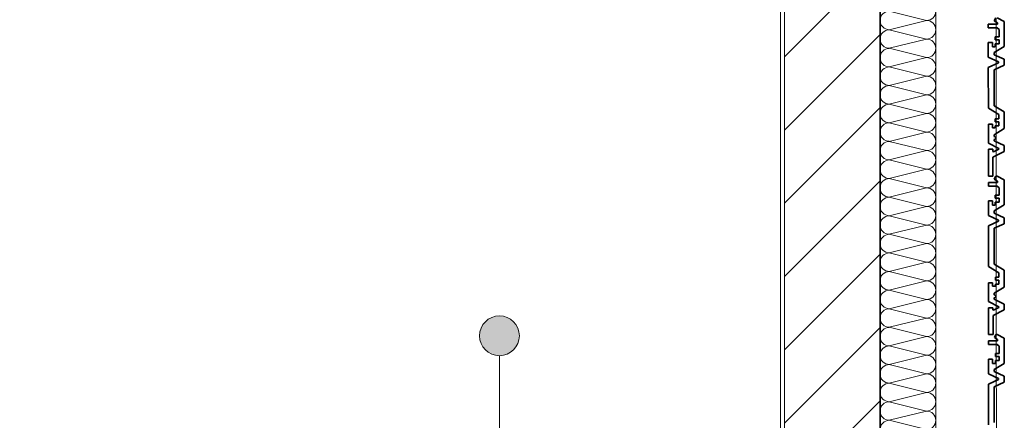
# Model space of a CAD drawing. Header units: metres. Extents: x -177922 to 5550634, y -507967 to 368279.
# Tile 84 of 125: x 3710710 to 3713180, y -57482 to -56477. Entities that reach past the tile are written whole.
import ezdxf

# ---------------------------------------------------------------- set-up
doc = ezdxf.new("R2010")
doc.units = ezdxf.units.M
doc.header["$LTSCALE"] = 0.05
doc.header["$PDSIZE"] = 0.8
for name, color, linetype in [('A_1_Bauteilschraffuren', 7, 'Continuous'), ('A_1_Fassaden', 7, 'Continuous'), ('A_1_Raumstempel_Linien_Text.1_100', 7, 'Continuous'), ('A_1_Schraffuren', 7, 'Continuous'), ('A_1_Wände_Außen', 7, 'Continuous'), ('A_4_Umgrenzung_Raumlegende', 7, 'Continuous')]:
    doc.layers.add(name, color=color, linetype=linetype)

# ---------------------------------------------------------------- blocks, each defined once
blk = doc.blocks.new('*X106', base_point=(3733493.5, -38278.9))
at = {"layer": 'A_1_Bauteilschraffuren', "color": 253, "linetype": 'Continuous', "lineweight": 13}
for p, q in [((3712985.2, -56478.9), (3712891.8, -56455.6)), ((3712985.2, -56478.9), (3712891.8, -56502.3)), ((3712985.2, -56525.6), (3712891.8, -56502.3)), ((3712985.2, -56525.6), (3712891.8, -56548.9)), ((3712985.2, -56572.3), (3712891.8, -56548.9)), ((3712985.2, -56572.3), (3712891.8, -56595.6)), ((3712985.2, -56618.9), (3712891.8, -56595.6)), ((3712985.2, -56618.9), (3712891.8, -56642.3)), ((3712985.2, -56665.6), (3712891.8, -56642.3)), ((3712985.2, -56665.6), (3712891.8, -56688.9)), ((3712985.2, -56712.3), (3712891.8, -56688.9)), ((3712985.2, -56712.3), (3712891.8, -56735.6)), ((3712985.2, -56758.9), (3712891.8, -56735.6)), ((3712985.2, -56758.9), (3712891.8, -56782.3)), ((3712985.2, -56805.6), (3712891.8, -56782.3)), ((3712985.2, -56805.6), (3712891.8, -56828.9)), ((3712985.2, -56852.3), (3712891.8, -56828.9)), ((3712985.2, -56852.3), (3712891.8, -56875.6)), ((3712985.2, -56898.9), (3712891.8, -56875.6)), ((3712985.2, -56898.9), (3712891.8, -56922.3)), ((3712985.2, -56945.6), (3712891.8, -56922.3)), ((3712985.2, -56945.6), (3712891.8, -56968.9)), ((3712985.2, -56992.3), (3712891.8, -56968.9)), ((3712985.2, -56992.3), (3712891.8, -57015.6)), ((3712985.2, -57038.9), (3712891.8, -57015.6)), ((3712985.2, -57038.9), (3712891.8, -57062.3)), ((3712985.2, -57085.6), (3712891.8, -57062.3)), ((3712985.2, -57085.6), (3712891.8, -57108.9)), ((3712985.2, -57132.3), (3712891.8, -57108.9)), ((3712985.2, -57132.3), (3712891.8, -57155.6)), ((3712985.2, -57178.9), (3712891.8, -57155.6)), ((3712985.2, -57178.9), (3712891.8, -57202.3)), ((3712985.2, -57225.6), (3712891.8, -57202.3)), ((3712985.2, -57225.6), (3712891.8, -57248.9)), ((3712985.2, -57272.3), (3712891.8, -57248.9)), ((3712985.2, -57272.3), (3712891.8, -57295.6)), ((3712985.2, -57318.9), (3712891.8, -57295.6)), ((3712985.2, -57318.9), (3712891.8, -57342.3)), ((3712985.2, -57365.6), (3712891.8, -57342.3)), ((3712985.2, -57365.6), (3712891.8, -57388.9)), ((3712985.2, -57412.3), (3712891.8, -57388.9)), ((3712985.2, -57412.3), (3712891.8, -57435.6)), ((3712985.2, -57458.9), (3712891.8, -57435.6)), ((3712985.2, -57458.9), (3712891.8, -57482.3)), ((3712985.2, -57505.6), (3712891.8, -57482.3))]:
    blk.add_line(p, q, dxfattribs=at)
for centre, start, end in [((3712891.8, -56478.9), 90, 180), ((3712985.2, -56455.6), 270, 0), ((3712891.8, -56478.9), 180, 270), ((3712891.8, -56525.6), 90, 180), ((3712985.2, -56502.3), 0, 90), ((3712985.2, -56502.3), 270, 0), ((3712891.8, -56525.6), 180, 270), ((3712985.2, -56548.9), 0, 90), ((3712891.8, -56572.3), 90, 180), ((3712985.2, -56548.9), 270, 0), ((3712891.8, -56572.3), 180, 270), ((3712985.2, -56595.6), 0, 90), ((3712891.8, -56618.9), 90, 180), ((3712985.2, -56595.6), 270, 0), ((3712891.8, -56618.9), 180, 270), ((3712985.2, -56642.3), 0, 90), ((3712891.8, -56665.6), 90, 180), ((3712985.2, -56642.3), 270, 0), ((3712891.8, -56665.6), 180, 270), ((3712985.2, -56688.9), 0, 90), ((3712891.8, -56712.3), 90, 180), ((3712985.2, -56688.9), 270, 0), ((3712891.8, -56712.3), 180, 270), ((3712985.2, -56735.6), 0, 90), ((3712891.8, -56758.9), 90, 180), ((3712985.2, -56735.6), 270, 0), ((3712891.8, -56758.9), 180, 270), ((3712985.2, -56782.3), 0, 90), ((3712891.8, -56805.6), 90, 180), ((3712985.2, -56782.3), 270, 0), ((3712891.8, -56805.6), 180, 270), ((3712985.2, -56828.9), 0, 90), ((3712891.8, -56852.3), 90, 180), ((3712985.2, -56828.9), 270, 0), ((3712891.8, -56852.3), 180, 270), ((3712985.2, -56875.6), 0, 90), ((3712891.8, -56898.9), 90, 180), ((3712985.2, -56875.6), 270, 0), ((3712891.8, -56898.9), 180, 270), ((3712891.8, -56945.6), 90, 180), ((3712985.2, -56922.3), 0, 90), ((3712985.2, -56922.3), 270, 0), ((3712891.8, -56945.6), 180, 270), ((3712985.2, -56968.9), 0, 90), ((3712891.8, -56992.3), 90, 180), ((3712985.2, -56968.9), 270, 0), ((3712891.8, -56992.3), 180, 270), ((3712985.2, -57015.6), 0, 90), ((3712891.8, -57038.9), 90, 180), ((3712985.2, -57015.6), 270, 0), ((3712891.8, -57038.9), 180, 270), ((3712985.2, -57062.3), 0, 90), ((3712891.8, -57085.6), 90, 180), ((3712985.2, -57062.3), 270, 0), ((3712891.8, -57085.6), 180, 270), ((3712985.2, -57108.9), 0, 90), ((3712891.8, -57132.3), 90, 180), ((3712985.2, -57108.9), 270, 0), ((3712891.8, -57132.3), 180, 270), ((3712985.2, -57155.6), 0, 90), ((3712891.8, -57178.9), 90, 180), ((3712985.2, -57155.6), 270, 0), ((3712891.8, -57178.9), 180, 270), ((3712985.2, -57202.3), 0, 90), ((3712891.8, -57225.6), 90, 180), ((3712985.2, -57202.3), 270, 0), ((3712891.8, -57225.6), 180, 270), ((3712985.2, -57248.9), 0, 90), ((3712891.8, -57272.3), 90, 180), ((3712985.2, -57248.9), 270, 0), ((3712891.8, -57272.3), 180, 270), ((3712985.2, -57295.6), 0, 90), ((3712891.8, -57318.9), 90, 180), ((3712985.2, -57295.6), 270, 0), ((3712891.8, -57318.9), 180, 270), ((3712891.8, -57365.6), 90, 180), ((3712985.2, -57342.3), 0, 90), ((3712985.2, -57342.3), 270, 0), ((3712891.8, -57365.6), 180, 270), ((3712985.2, -57388.9), 0, 90), ((3712891.8, -57412.3), 90, 180), ((3712985.2, -57388.9), 270, 0), ((3712891.8, -57412.3), 180, 270), ((3712985.2, -57435.6), 0, 90), ((3712891.8, -57458.9), 90, 180), ((3712985.2, -57435.6), 270, 0), ((3712891.8, -57458.9), 180, 270), ((3712985.2, -57482.3), 0, 90), ((3712891.8, -57505.6), 90, 180), ((3712985.2, -57482.3), 270, 0)]:
    blk.add_arc(centre, 23.3, start, end, dxfattribs=at)

msp = doc.modelspace()

# ---------------------------------------------------------------- hatches: boundary and pattern name
at = {"layer": 'A_1_Bauteilschraffuren', "linetype": 'Continuous', "lineweight": 13}
h = msp.add_hatch(dxfattribs=at)
h.set_pattern_fill('Verputz_0006', color=251, style=0, pattern_type=2)
h.set_pattern_definition([(0, (3733493.5, -38278.93), (0, 173.2051), [0, -100]), (0, (3733543.5, -38192.32), (0, 173.2051), [0, -100])])
h.paths.add_polyline_path([(3712618.496, -54053.926), (3712618.496, -58803.926), (3712628.496, -58803.926), (3712628.496, -54053.926)])
h = msp.add_hatch(dxfattribs=at)
h.set_pattern_fill('MW_Kalksandstein_0006', color=253, style=0, pattern_type=2)
h.set_pattern_definition([(45, (3733493.5, -38278.93), (-91.9239, 91.9239), [])])
h.paths.add_polyline_path([(3712628.496, -54043.926), (3712628.496, -58813.926), (3712868.496, -58813.926), (3712868.496, -54043.926)])
at = {"layer": 'A_1_Schraffuren', "linetype": 'Continuous', "lineweight": 13}
msp.add_hatch(color=7, dxfattribs=at).paths.add_polyline_path([(3711863.45, -57270.185), (3711867.256, -57289.319), (3711878.095, -57305.54), (3711894.316, -57316.379), (3711913.45, -57320.185), (3711932.584, -57316.379), (3711948.806, -57305.54), (3711959.644, -57289.319), (3711963.45, -57270.185), (3711959.644, -57251.05), (3711948.806, -57234.829), (3711932.584, -57223.991), (3711913.45, -57220.185), (3711894.316, -57223.991), (3711878.095, -57234.829), (3711867.256, -57251.05)])

# ---------------------------------------------------------------- linework, layer by layer
at = {"layer": 'A_1_Fassaden', "color": 7, "linetype": 'Continuous', "lineweight": 35}
for p, q in [((3713159.165, -56472.392), (3713155.227, -56480.026)), ((3713162.225, -56472.391), (3713180.207, -56481.231)), ((3713162.9, -56488.494), (3713140.208, -56488.497)), ((3713140.208, -56488.497), (3713140.209, -56497.723)), ((3713161.987, -56497.721), (3713140.209, -56497.723)), ((3713155.227, -56480.026), (3713162.899, -56484.624)), ((3713161.987, -56497.721), (3713167.345, -56501.739)), ((3713162.899, -56484.624), (3713162.9, -56488.494)), ((3713167.345, -56501.739), (3713167.347, -56519.896)), ((3713180.207, -56481.231), (3713180.214, -56544.612)), ((3713167.347, -56519.896), (3713157.704, -56519.897)), ((3713157.704, -56519.897), (3713157.705, -56527.481)), ((3713167.347, -56527.48), (3713157.705, -56527.481)), ((3713167.347, -56527.48), (3713167.348, -56537.439)), ((3713150.838, -56534.177), (3713140.213, -56534.178)), ((3713140.213, -56534.178), (3713140.217, -56571.005)), ((3713150.838, -56534.177), (3713150.839, -56545.241)), ((3713157.707, -56545.24), (3713150.839, -56545.241)), ((3713180.214, -56544.612), (3713154.905, -56559.665)), ((3713167.348, -56537.439), (3713157.706, -56537.44)), ((3713157.706, -56537.44), (3713157.707, -56545.24)), ((3713140.217, -56571.005), (3713165.529, -56582.602)), ((3713154.905, -56559.665), (3713154.905, -56564.926)), ((3713154.905, -56564.926), (3713180.217, -56576.523)), ((3713180.217, -56576.523), (3713180.219, -56591.54)), ((3713165.529, -56585.462), (3713140.22, -56597.064)), ((3713140.22, -56597.064), (3713140.23, -56698.785)), ((3713180.219, -56591.54), (3713154.91, -56603.143)), ((3713165.529, -56582.602), (3713165.529, -56585.462)), ((3713154.91, -56603.143), (3713154.919, -56693.241)), ((3713140.23, -56698.785), (3713166.55, -56714.609)), ((3713154.919, -56693.241), (3713180.231, -56708.46)), ((3713166.551, -56725.505), (3713157.778, -56725.506)), ((3713157.778, -56725.506), (3713157.778, -56733.319)), ((3713166.55, -56714.609), (3713166.551, -56725.505)), ((3713180.231, -56708.46), (3713180.236, -56750.418)), ((3713150.435, -56739.601), (3713140.235, -56739.602)), ((3713140.235, -56739.602), (3713140.24, -56787.104)), ((3713150.435, -56739.601), (3713150.436, -56748.341)), ((3713157.78, -56748.34), (3713150.436, -56748.341)), ((3713180.236, -56750.418), (3713154.927, -56765.642)), ((3713166.552, -56733.318), (3713157.778, -56733.319)), ((3713166.553, -56743.009), (3713157.779, -56743.01)), ((3713157.779, -56743.01), (3713157.78, -56748.34)), ((3713166.552, -56733.318), (3713166.553, -56743.009)), ((3713154.927, -56765.642), (3713154.927, -56770.153)), ((3713154.927, -56770.153), (3713159.069, -56771.911)), ((3713159.069, -56771.911), (3713159.069, -56775.823)), ((3713140.24, -56787.104), (3713166.346, -56800.017)), ((3713159.069, -56775.823), (3713154.928, -56777.582)), ((3713154.928, -56777.582), (3713154.928, -56780.629)), ((3713154.928, -56780.629), (3713180.24, -56793.15)), ((3713180.24, -56793.15), (3713180.242, -56807.698)), ((3713151.147, -56802.358), (3713140.241, -56802.359)), ((3713140.241, -56802.359), (3713140.249, -56869.758)), ((3713151.147, -56802.358), (3713151.147, -56807.77)), ((3713151.147, -56807.77), (3713153.074, -56808.567)), ((3713180.242, -56807.698), (3713151.909, -56821.72)), ((3713151.909, -56821.72), (3713151.914, -56869.757)), ((3713166.346, -56801.998), (3713153.074, -56808.567)), ((3713166.346, -56800.017), (3713166.346, -56801.998)), ((3713151.914, -56869.757), (3713140.249, -56869.758)), ((3713159.207, -56869.756), (3713155.27, -56877.391)), ((3713162.267, -56869.756), (3713159.207, -56869.756)), ((3713162.267, -56869.756), (3713180.25, -56878.596)), ((3713162.942, -56885.859), (3713140.25, -56885.861)), ((3713140.25, -56885.861), (3713140.251, -56895.088)), ((3713162.03, -56895.086), (3713140.251, -56895.088)), ((3713155.27, -56877.391), (3713162.942, -56881.989)), ((3713162.03, -56895.086), (3713167.387, -56899.103)), ((3713162.942, -56881.989), (3713162.942, -56885.859)), ((3713180.25, -56878.596), (3713180.256, -56941.977)), ((3713167.389, -56917.26), (3713157.747, -56917.261)), ((3713157.747, -56917.261), (3713157.747, -56924.845)), ((3713167.387, -56899.103), (3713167.389, -56917.26)), ((3713150.88, -56931.542), (3713140.255, -56931.543)), ((3713140.255, -56931.543), (3713140.259, -56968.369)), ((3713150.88, -56931.542), (3713150.882, -56942.605)), ((3713157.749, -56942.605), (3713150.882, -56942.605)), ((3713180.256, -56941.977), (3713154.947, -56957.03)), ((3713167.39, -56924.844), (3713157.747, -56924.845)), ((3713167.391, -56934.804), (3713157.748, -56934.805)), ((3713157.748, -56934.805), (3713157.749, -56942.605)), ((3713167.39, -56924.844), (3713167.391, -56934.804)), ((3713140.259, -56968.369), (3713165.571, -56979.966)), ((3713154.947, -56957.03), (3713154.948, -56962.29)), ((3713154.948, -56962.29), (3713180.26, -56973.887)), ((3713165.571, -56982.826), (3713140.262, -56994.429)), ((3713140.262, -56994.429), (3713140.273, -57096.149)), ((3713180.261, -56988.905), (3713154.952, -57000.507)), ((3713165.571, -56979.966), (3713165.571, -56982.826)), ((3713180.26, -56973.887), (3713180.261, -56988.905)), ((3713154.952, -57000.507), (3713154.962, -57090.606)), ((3713140.273, -57096.149), (3713166.592, -57111.973)), ((3713154.962, -57090.606), (3713180.274, -57105.824)), ((3713166.592, -57111.973), (3713166.593, -57122.87)), ((3713180.274, -57105.824), (3713180.278, -57147.782)), ((3713150.477, -57136.965), (3713140.277, -57136.966)), ((3713140.277, -57136.966), (3713140.282, -57184.469)), ((3713150.477, -57136.965), (3713150.478, -57145.706)), ((3713157.822, -57145.705), (3713150.478, -57145.706)), ((3713166.593, -57122.87), (3713157.82, -57122.871)), ((3713157.82, -57122.871), (3713157.821, -57130.684)), ((3713166.594, -57130.683), (3713157.821, -57130.684)), ((3713166.595, -57140.373), (3713157.822, -57140.374)), ((3713157.822, -57140.374), (3713157.822, -57145.705)), ((3713166.594, -57130.683), (3713166.595, -57140.373)), ((3713180.278, -57147.782), (3713154.969, -57163.006)), ((3713154.969, -57163.006), (3713154.97, -57167.517)), ((3713154.97, -57167.517), (3713159.111, -57169.275)), ((3713159.111, -57169.275), (3713159.112, -57173.188)), ((3713140.282, -57184.469), (3713166.388, -57197.382)), ((3713159.112, -57173.188), (3713154.971, -57174.946)), ((3713154.971, -57174.946), (3713154.971, -57177.994)), ((3713154.971, -57177.994), (3713180.283, -57190.514)), ((3713180.283, -57190.514), (3713180.284, -57205.062)), ((3713151.189, -57199.722), (3713140.284, -57199.724)), ((3713140.284, -57199.724), (3713140.291, -57267.122)), ((3713151.189, -57199.722), (3713151.19, -57205.135)), ((3713151.19, -57205.135), (3713153.116, -57205.931)), ((3713180.284, -57205.062), (3713151.951, -57219.085)), ((3713151.951, -57219.085), (3713151.956, -57267.121)), ((3713166.388, -57199.363), (3713153.116, -57205.931)), ((3713166.388, -57197.382), (3713166.388, -57199.363)), ((3713151.956, -57267.121), (3713140.291, -57267.122)), ((3713159.25, -57267.12), (3713155.312, -57274.755)), ((3713162.31, -57267.12), (3713159.25, -57267.12)), ((3713162.31, -57267.12), (3713180.292, -57275.96)), ((3713162.984, -57283.223), (3713140.293, -57283.226)), ((3713140.293, -57283.226), (3713140.294, -57292.452)), ((3713162.072, -57292.45), (3713140.294, -57292.452)), ((3713155.312, -57274.755), (3713162.984, -57279.353)), ((3713162.072, -57292.45), (3713167.429, -57296.468)), ((3713162.984, -57279.353), (3713162.984, -57283.223)), ((3713180.292, -57275.96), (3713180.299, -57339.341)), ((3713167.431, -57314.625), (3713157.789, -57314.626)), ((3713157.789, -57314.626), (3713157.79, -57322.209)), ((3713167.429, -57296.468), (3713167.431, -57314.625)), ((3713150.923, -57328.906), (3713140.298, -57328.907)), ((3713140.298, -57328.907), (3713140.301, -57365.734)), ((3713150.923, -57328.906), (3713150.924, -57339.97)), ((3713157.792, -57339.969), (3713150.924, -57339.97)), ((3713180.299, -57339.341), (3713154.99, -57354.394)), ((3713167.432, -57322.208), (3713157.79, -57322.209)), ((3713167.433, -57332.168), (3713157.791, -57332.169)), ((3713157.791, -57332.169), (3713157.792, -57339.969)), ((3713167.432, -57322.208), (3713167.433, -57332.168)), ((3713140.301, -57365.734), (3713165.613, -57377.331)), ((3713154.99, -57354.394), (3713154.99, -57359.655)), ((3713154.99, -57359.655), (3713180.302, -57371.252)), ((3713165.614, -57380.191), (3713140.304, -57391.793)), ((3713140.304, -57391.793), (3713140.315, -57493.514)), ((3713180.304, -57386.269), (3713154.994, -57397.872)), ((3713165.613, -57377.331), (3713165.614, -57380.191)), ((3713180.302, -57371.252), (3713180.304, -57386.269)), ((3713154.994, -57397.872), (3713155.004, -57487.97))]:
    msp.add_line(p, q, dxfattribs=at)
at = {"layer": 'A_1_Fassaden', "color": 7, "linetype": 'Continuous', "lineweight": 18}
for p, q in [((3713160.206, -56472.391), (3713160.249, -56869.756)), ((3713160.206, -56472.391), (3713160.249, -56869.756)), ((3713160.249, -56869.756), (3713160.291, -57267.12)), ((3713160.249, -56869.756), (3713160.291, -57267.12)), ((3713160.291, -57267.12), (3713160.333, -57664.485)), ((3713160.291, -57267.12), (3713160.333, -57664.485))]:
    msp.add_line(p, q, dxfattribs=at)
for p in [(3713160.249, -56869.756), (3713160.249, -56869.756), (3713160.291, -57267.12), (3713160.291, -57267.12)]:
    msp.add_point(p, dxfattribs=at)
at = {"layer": 'A_1_Raumstempel_Linien_Text.1_100', "color": 251, "linetype": 'Continuous', "lineweight": 18}
msp.add_line((3711913.45, -65402.981), (3711913.45, -57320.185), dxfattribs=at)
at = {"layer": 'A_1_Raumstempel_Linien_Text.1_100', "color": 7, "linetype": 'Continuous', "lineweight": 13}
msp.add_circle((3711913.45, -57270.185), 50, dxfattribs=at)
at = {"layer": 'A_1_Wände_Außen', "color": 7, "linetype": 'Continuous', "lineweight": 18}
msp.add_line((3712628.496, -54043.926), (3712628.496, -58813.926), dxfattribs=at)
at = {"layer": 'A_1_Wände_Außen', "color": 7, "linetype": 'Continuous', "lineweight": 35}
msp.add_line((3712868.496, -58813.926), (3712868.496, -54043.926), dxfattribs=at)
at = {"layer": 'A_1_Wände_Außen', "color": 7, "linetype": 'Continuous', "lineweight": 18, "flags": 128}
for points in [[(3713008.496, -59193.926), (3713008.496, -53803.926)], [(3712618.496, -54053.926), (3712618.496, -58803.926)]]:
    msp.add_lwpolyline(points, dxfattribs=at)
at = {"layer": 'A_4_Umgrenzung_Raumlegende', "color": 7, "linetype": 'Continuous', "lineweight": 13, "flags": 128}
msp.add_lwpolyline([(3712618.496, -58803.926), (3712618.496, -54053.926), (3710328.496, -54053.926), (3710328.496, -58803.926)], close=True, dxfattribs=at)

# ---------------------------------------------------------------- block references
at = {"layer": 'A_1_Wände_Außen', "color": 7, "lineweight": 25}
msp.add_blockref('*X106', (3733493.496, -38278.926), dxfattribs=at)

doc.saveas('drawing.dxf')
